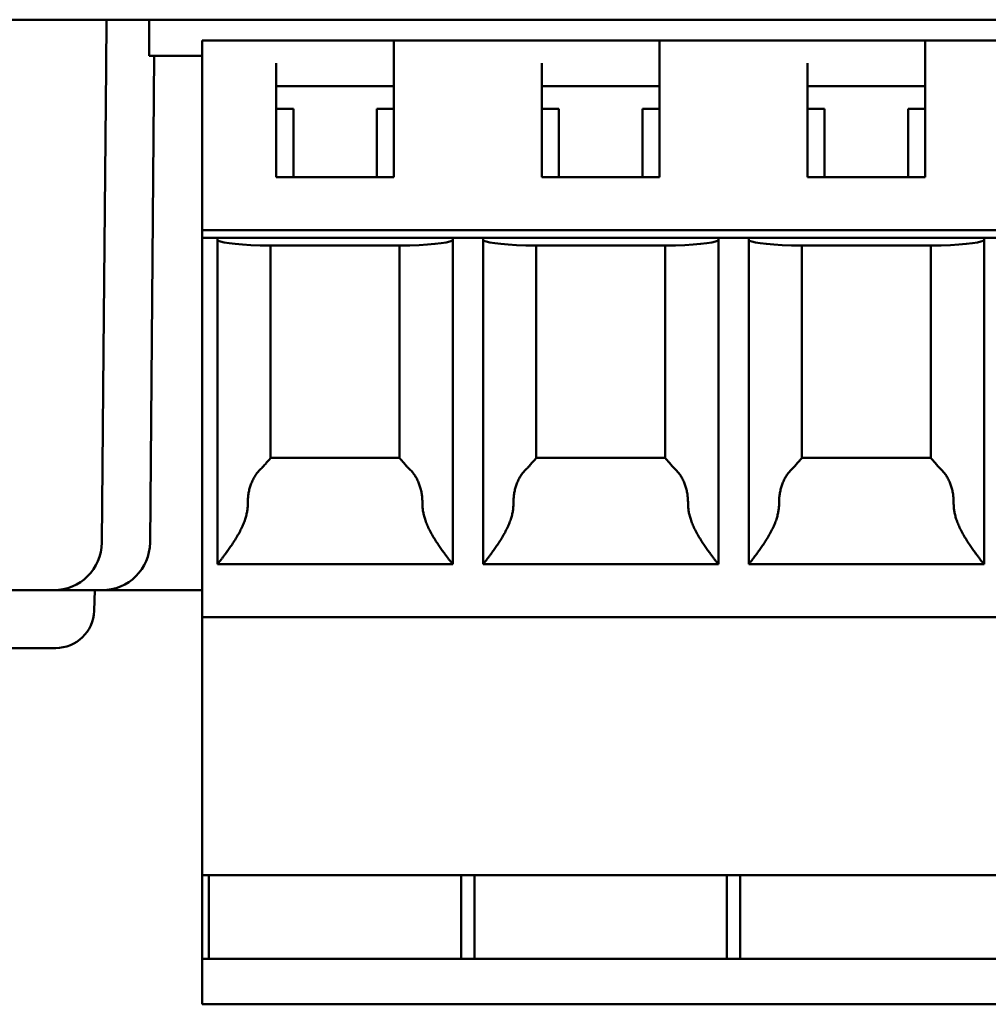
# Model space of a CAD drawing. Header units: inches. Extents: x 1.8 to 24, y 1.2 to 18.
# Tile 8 of 14: x 10.158 to 10.66, y 13.61 to 14.121. Entities that reach past the tile are written whole.
import ezdxf

# ---------------------------------------------------------------- set-up
doc = ezdxf.new("R2010")
doc.units = ezdxf.units.IN
doc.header["$LTSCALE"] = 0.8
doc.header["$MEASUREMENT"] = 0
doc.layers.add('Visible (ANSI)', color=7, linetype='Continuous', lineweight=50)

msp = doc.modelspace()

# ---------------------------------------------------------------- linework, layer by layer
at = {"layer": 'Visible (ANSI)'}
for p, q in [((9.46614, 14.1206), (12.02318, 14.1206)), ((10.20233, 14.09582), (10.20254, 14.1206)), ((10.22471, 14.1206), (10.22471, 14.10189)), ((10.25227, 14.10977), (10.29066, 14.10977)), ((10.25227, 14.10977), (10.25227, 14.09796)), ((10.29066, 14.10977), (10.35168, 14.10977)), ((10.35168, 14.10977), (10.42845, 14.10977)), ((10.35168, 14.10977), (10.35168, 14.09796)), ((10.42845, 14.10977), (10.48948, 14.10977)), ((10.56625, 14.10977), (10.48948, 14.10977)), ((10.48948, 14.10977), (10.48948, 14.09796)), ((10.56625, 14.10977), (10.62727, 14.10977)), ((10.62727, 14.10977), (10.66958, 14.10977)), ((10.62727, 14.10977), (10.62727, 14.09796)), ((10.22471, 14.10189), (10.25227, 14.10189)), ((10.22518, 13.84938), (10.22738, 14.10189)), ((10.20104, 13.94851), (10.20233, 14.09582)), ((10.25227, 14.01134), (10.25227, 14.09796)), ((10.29066, 14.0389), (10.29066, 14.09796)), ((10.35168, 14.09796), (10.35168, 14.0389)), ((10.42845, 14.0389), (10.42845, 14.09796)), ((10.48948, 14.09796), (10.48948, 14.0389)), ((10.56625, 14.0389), (10.56625, 14.09796)), ((10.62727, 14.09796), (10.62727, 14.0389)), ((10.35168, 14.08614), (10.29066, 14.08614)), ((10.48948, 14.08614), (10.42845, 14.08614)), ((10.62727, 14.08614), (10.56625, 14.08614)), ((10.29951, 14.07433), (10.29066, 14.07433)), ((10.29951, 14.07433), (10.29951, 14.0389)), ((10.35168, 14.07433), (10.34282, 14.07433)), ((10.34282, 14.0389), (10.34282, 14.07433)), ((10.43731, 14.07433), (10.42845, 14.07433)), ((10.43731, 14.07433), (10.43731, 14.0389)), ((10.48948, 14.07433), (10.48062, 14.07433)), ((10.48062, 14.0389), (10.48062, 14.07433)), ((10.57511, 14.07433), (10.56625, 14.07433)), ((10.57511, 14.07433), (10.57511, 14.0389)), ((10.62727, 14.07433), (10.61841, 14.07433)), ((10.61841, 14.0389), (10.61841, 14.07433)), ((10.35168, 14.0389), (10.29066, 14.0389)), ((10.48948, 14.0389), (10.42845, 14.0389)), ((10.62727, 14.0389), (10.56625, 14.0389)), ((10.25227, 14.0074), (10.25227, 14.01134)), ((10.25227, 14.01134), (10.66958, 14.01134)), ((10.25227, 13.81843), (10.25227, 14.0074)), ((10.26014, 14.0074), (10.25227, 14.0074)), ((10.26014, 14.0074), (10.38219, 14.0074)), ((10.26014, 13.83811), (10.26014, 14.0074)), ((10.39794, 14.0074), (10.38219, 14.0074)), ((10.38219, 14.0074), (10.38219, 13.83811)), ((10.39794, 14.0074), (10.51999, 14.0074)), ((10.39794, 13.83811), (10.39794, 14.0074)), ((10.53574, 14.0074), (10.51999, 14.0074)), ((10.51999, 14.0074), (10.51999, 13.83811)), ((10.53574, 14.0074), (10.65778, 14.0074)), ((10.53574, 13.83811), (10.53574, 14.0074)), ((10.66958, 14.0074), (10.65778, 14.0074)), ((10.65778, 14.0074), (10.65778, 13.83811)), ((10.35998, 14.00347), (10.28235, 14.00347)), ((10.2877, 14.00347), (10.2877, 13.89322)), ((10.35463, 13.89322), (10.35463, 14.00347)), ((10.49778, 14.00347), (10.42015, 14.00347)), ((10.4255, 14.00347), (10.4255, 13.89322)), ((10.49243, 13.89322), (10.49243, 14.00347)), ((10.63557, 14.00347), (10.55794, 14.00347)), ((10.56329, 14.00347), (10.56329, 13.89322)), ((10.63022, 13.89322), (10.63022, 14.00347)), ((10.20104, 13.94851), (10.20018, 13.84938)), ((10.2877, 13.89323), (10.35463, 13.89323)), ((10.4255, 13.89323), (10.49243, 13.89323)), ((10.56329, 13.89323), (10.63022, 13.89323)), ((10.38219, 13.83811), (10.26014, 13.83811)), ((10.51999, 13.83811), (10.39794, 13.83811)), ((10.65778, 13.83811), (10.53574, 13.83811)), ((9.41894, 13.8246), (10.17518, 13.8246)), ((10.17518, 13.8246), (10.20018, 13.8246)), ((10.19622, 13.8139), (10.1966, 13.8246)), ((10.20018, 13.8246), (10.25227, 13.8246)), ((10.25227, 13.81843), (10.25227, 13.81055)), ((10.25227, 13.81055), (10.25227, 13.6767)), ((10.66958, 13.81055), (10.25227, 13.81055)), ((10.17623, 13.7946), (9.82109, 13.7946)), ((10.25227, 13.63339), (10.25227, 13.6767)), ((10.66958, 13.6767), (10.25227, 13.6767)), ((10.25569, 13.63339), (10.25569, 13.6767)), ((10.38665, 13.6767), (10.38665, 13.63339)), ((10.39348, 13.6767), (10.39348, 13.63339)), ((10.52445, 13.6767), (10.52445, 13.63339)), ((10.53128, 13.6767), (10.53128, 13.63339)), ((10.25227, 13.61764), (10.25227, 13.63339)), ((10.66958, 13.63339), (10.25227, 13.63339)), ((10.25227, 13.61764), (10.25227, 13.60977)), ((10.66958, 13.60977), (10.25227, 13.60977))]:
    msp.add_line(p, q, dxfattribs=at)
for centre, radius, end in [((10.17518, 13.8496), 0.025, 359.5), ((10.20018, 13.8496), 0.025, 359.5), ((10.17623, 13.8146), 0.02, 358)]:
    msp.add_arc(centre, radius, 270, end, dxfattribs=at)
for centre, start_param, end_param in [((10.29951, 14.00642), 0, 1.11977), ((10.34282, 14.00642), 2.021823, 3.141593), ((10.43731, 14.00642), 0, 1.11977), ((10.48062, 14.00642), 2.021823, 3.141593), ((10.57511, 14.00642), 0, 1.11977), ((10.61841, 14.00642), 2.021823, 3.141593)]:
    msp.add_ellipse(centre, major_axis=(-0.03937, 0), ratio=0.083333, start_param=start_param, end_param=end_param, dxfattribs=at)
for points, knots in [([(10.2877, 13.89322), (10.2877, 13.89321), (10.28769, 13.89319), (10.28767, 13.89315), (10.28764, 13.89311), (10.2876, 13.89306), (10.28755, 13.893), (10.2875, 13.89294), (10.28744, 13.89286), (10.28736, 13.89277), (10.28728, 13.89268), (10.28719, 13.89257), (10.28708, 13.89245), (10.28698, 13.89233), (10.28685, 13.89219), (10.28671, 13.89203), (10.28657, 13.89187), (10.28642, 13.89169), (10.28624, 13.8915), (10.28607, 13.8913), (10.28588, 13.89108), (10.28567, 13.89085), (10.28546, 13.89061), (10.28523, 13.89035), (10.28499, 13.89007), (10.28475, 13.88979), (10.28449, 13.88949), (10.28423, 13.88917)], [0, 0, 0, 0, 0.111111, 0.111111, 0.111111, 0.222222, 0.222222, 0.222222, 0.333333, 0.333333, 0.333333, 0.444444, 0.444444, 0.444444, 0.555556, 0.555556, 0.555556, 0.666667, 0.666667, 0.666667, 0.777778, 0.777778, 0.777778, 0.888889, 0.888889, 0.888889, 1, 1, 1, 1]), ([(10.35811, 13.88917), (10.35784, 13.88949), (10.35759, 13.88979), (10.35735, 13.89007), (10.35711, 13.89035), (10.35688, 13.89061), (10.35667, 13.89085), (10.35646, 13.89108), (10.35627, 13.8913), (10.35609, 13.8915), (10.35592, 13.89169), (10.35576, 13.89187), (10.35562, 13.89203), (10.35548, 13.89219), (10.35536, 13.89233), (10.35525, 13.89245), (10.35515, 13.89257), (10.35505, 13.89268), (10.35498, 13.89277), (10.3549, 13.89286), (10.35483, 13.89294), (10.35478, 13.893), (10.35473, 13.89306), (10.35469, 13.89311), (10.35467, 13.89315), (10.35465, 13.89319), (10.35463, 13.89321), (10.35463, 13.89322)], [0, 0, 0, 0, 0.111111, 0.111111, 0.111111, 0.222222, 0.222222, 0.222222, 0.333333, 0.333333, 0.333333, 0.444444, 0.444444, 0.444444, 0.555556, 0.555556, 0.555556, 0.666667, 0.666667, 0.666667, 0.777778, 0.777778, 0.777778, 0.888889, 0.888889, 0.888889, 1, 1, 1, 1]), ([(10.4255, 13.89322), (10.4255, 13.89321), (10.42549, 13.89319), (10.42546, 13.89315), (10.42544, 13.89311), (10.4254, 13.89306), (10.42535, 13.893), (10.4253, 13.89294), (10.42523, 13.89286), (10.42516, 13.89277), (10.42508, 13.89268), (10.42499, 13.89257), (10.42488, 13.89245), (10.42477, 13.89233), (10.42465, 13.89219), (10.42451, 13.89203), (10.42437, 13.89187), (10.42421, 13.89169), (10.42404, 13.8915), (10.42386, 13.8913), (10.42367, 13.89108), (10.42346, 13.89085), (10.42325, 13.89061), (10.42302, 13.89035), (10.42278, 13.89007), (10.42254, 13.88979), (10.42229, 13.88949), (10.42203, 13.88917)], [0, 0, 0, 0, 0.111111, 0.111111, 0.111111, 0.222222, 0.222222, 0.222222, 0.333333, 0.333333, 0.333333, 0.444444, 0.444444, 0.444444, 0.555556, 0.555556, 0.555556, 0.666667, 0.666667, 0.666667, 0.777778, 0.777778, 0.777778, 0.888889, 0.888889, 0.888889, 1, 1, 1, 1]), ([(10.4959, 13.88917), (10.49564, 13.88949), (10.49538, 13.88979), (10.49514, 13.89007), (10.4949, 13.89035), (10.49468, 13.89061), (10.49447, 13.89085), (10.49426, 13.89108), (10.49406, 13.8913), (10.49389, 13.8915), (10.49372, 13.89169), (10.49356, 13.89187), (10.49342, 13.89203), (10.49328, 13.89219), (10.49316, 13.89233), (10.49305, 13.89245), (10.49294, 13.89257), (10.49285, 13.89268), (10.49277, 13.89277), (10.49269, 13.89286), (10.49263, 13.89294), (10.49258, 13.893), (10.49253, 13.89306), (10.49249, 13.89311), (10.49247, 13.89315), (10.49244, 13.89319), (10.49243, 13.89321), (10.49243, 13.89322)], [0, 0, 0, 0, 0.111111, 0.111111, 0.111111, 0.222222, 0.222222, 0.222222, 0.333333, 0.333333, 0.333333, 0.444444, 0.444444, 0.444444, 0.555556, 0.555556, 0.555556, 0.666667, 0.666667, 0.666667, 0.777778, 0.777778, 0.777778, 0.888889, 0.888889, 0.888889, 1, 1, 1, 1]), ([(10.56329, 13.89322), (10.56329, 13.89321), (10.56328, 13.89319), (10.56326, 13.89315), (10.56323, 13.89311), (10.56319, 13.89306), (10.56314, 13.893), (10.56309, 13.89294), (10.56303, 13.89286), (10.56295, 13.89277), (10.56287, 13.89268), (10.56278, 13.89257), (10.56267, 13.89245), (10.56257, 13.89233), (10.56244, 13.89219), (10.5623, 13.89203), (10.56216, 13.89187), (10.56201, 13.89169), (10.56183, 13.8915), (10.56166, 13.8913), (10.56147, 13.89108), (10.56126, 13.89085), (10.56105, 13.89061), (10.56082, 13.89035), (10.56058, 13.89007), (10.56034, 13.88979), (10.56008, 13.88949), (10.55982, 13.88917)], [0, 0, 0, 0, 0.111111, 0.111111, 0.111111, 0.222222, 0.222222, 0.222222, 0.333333, 0.333333, 0.333333, 0.444444, 0.444444, 0.444444, 0.555556, 0.555556, 0.555556, 0.666667, 0.666667, 0.666667, 0.777778, 0.777778, 0.777778, 0.888889, 0.888889, 0.888889, 1, 1, 1, 1]), ([(10.6337, 13.88917), (10.63343, 13.88949), (10.63318, 13.88979), (10.63294, 13.89007), (10.6327, 13.89035), (10.63247, 13.89061), (10.63226, 13.89085), (10.63205, 13.89108), (10.63186, 13.8913), (10.63169, 13.8915), (10.63151, 13.89169), (10.63135, 13.89187), (10.63121, 13.89203), (10.63107, 13.89219), (10.63095, 13.89233), (10.63084, 13.89245), (10.63074, 13.89257), (10.63064, 13.89268), (10.63057, 13.89277), (10.63049, 13.89286), (10.63042, 13.89294), (10.63037, 13.893), (10.63032, 13.89306), (10.63029, 13.89311), (10.63026, 13.89315), (10.63024, 13.89319), (10.63022, 13.89321), (10.63022, 13.89322)], [0, 0, 0, 0, 0.111111, 0.111111, 0.111111, 0.222222, 0.222222, 0.222222, 0.333333, 0.333333, 0.333333, 0.444444, 0.444444, 0.444444, 0.555556, 0.555556, 0.555556, 0.666667, 0.666667, 0.666667, 0.777778, 0.777778, 0.777778, 0.888889, 0.888889, 0.888889, 1, 1, 1, 1]), ([(10.28311, 13.88799), (10.28258, 13.88751), (10.28208, 13.88701), (10.28161, 13.88649), (10.28114, 13.88596), (10.2807, 13.88541), (10.28028, 13.88483), (10.27986, 13.88425), (10.27947, 13.88365), (10.27911, 13.88302), (10.27875, 13.88239), (10.27842, 13.88174), (10.27812, 13.88107), (10.27782, 13.88039), (10.27755, 13.8797), (10.27731, 13.87899), (10.27707, 13.87827), (10.27685, 13.87754), (10.27667, 13.8768), (10.27649, 13.87605), (10.27634, 13.87529), (10.27623, 13.87452), (10.27611, 13.87375), (10.27602, 13.87297), (10.27596, 13.87219), (10.27591, 13.87141), (10.27588, 13.87062), (10.27589, 13.86983)], [0, 0, 0, 0, 0.111111, 0.111111, 0.111111, 0.222222, 0.222222, 0.222222, 0.333333, 0.333333, 0.333333, 0.444444, 0.444444, 0.444444, 0.555556, 0.555556, 0.555556, 0.666667, 0.666667, 0.666667, 0.777778, 0.777778, 0.777778, 0.888889, 0.888889, 0.888889, 1, 1, 1, 1]), ([(10.35923, 13.88799), (10.35975, 13.88751), (10.36025, 13.88701), (10.36072, 13.88649), (10.3612, 13.88596), (10.36164, 13.88541), (10.36206, 13.88483), (10.36247, 13.88425), (10.36286, 13.88365), (10.36322, 13.88302), (10.36358, 13.88239), (10.36391, 13.88174), (10.36421, 13.88107), (10.36452, 13.88039), (10.36479, 13.8797), (10.36503, 13.87899), (10.36527, 13.87827), (10.36548, 13.87754), (10.36566, 13.8768), (10.36584, 13.87605), (10.36599, 13.87529), (10.36611, 13.87452), (10.36623, 13.87375), (10.36632, 13.87297), (10.36637, 13.87219), (10.36643, 13.87141), (10.36645, 13.87062), (10.36644, 13.86983)], [0, 0, 0, 0, 0.111111, 0.111111, 0.111111, 0.222222, 0.222222, 0.222222, 0.333333, 0.333333, 0.333333, 0.444444, 0.444444, 0.444444, 0.555556, 0.555556, 0.555556, 0.666667, 0.666667, 0.666667, 0.777778, 0.777778, 0.777778, 0.888889, 0.888889, 0.888889, 1, 1, 1, 1]), ([(10.42091, 13.88799), (10.42038, 13.88751), (10.41988, 13.88701), (10.41941, 13.88649), (10.41894, 13.88596), (10.41849, 13.88541), (10.41807, 13.88483), (10.41766, 13.88425), (10.41727, 13.88365), (10.41691, 13.88302), (10.41655, 13.88239), (10.41622, 13.88174), (10.41592, 13.88107), (10.41562, 13.88039), (10.41534, 13.8797), (10.4151, 13.87899), (10.41486, 13.87827), (10.41465, 13.87754), (10.41447, 13.8768), (10.41429, 13.87605), (10.41414, 13.87529), (10.41402, 13.87452), (10.4139, 13.87375), (10.41382, 13.87297), (10.41376, 13.87219), (10.4137, 13.87141), (10.41368, 13.87062), (10.41369, 13.86983)], [0, 0, 0, 0, 0.111111, 0.111111, 0.111111, 0.222222, 0.222222, 0.222222, 0.333333, 0.333333, 0.333333, 0.444444, 0.444444, 0.444444, 0.555556, 0.555556, 0.555556, 0.666667, 0.666667, 0.666667, 0.777778, 0.777778, 0.777778, 0.888889, 0.888889, 0.888889, 1, 1, 1, 1]), ([(10.49702, 13.88799), (10.49755, 13.88751), (10.49805, 13.88701), (10.49852, 13.88649), (10.49899, 13.88596), (10.49944, 13.88541), (10.49985, 13.88483), (10.50027, 13.88425), (10.50066, 13.88365), (10.50102, 13.88302), (10.50138, 13.88239), (10.50171, 13.88174), (10.50201, 13.88107), (10.50231, 13.88039), (10.50258, 13.8797), (10.50282, 13.87899), (10.50307, 13.87827), (10.50328, 13.87754), (10.50346, 13.8768), (10.50364, 13.87605), (10.50379, 13.87529), (10.50391, 13.87452), (10.50402, 13.87375), (10.50411, 13.87297), (10.50417, 13.87219), (10.50422, 13.87141), (10.50425, 13.87062), (10.50424, 13.86983)], [0, 0, 0, 0, 0.111111, 0.111111, 0.111111, 0.222222, 0.222222, 0.222222, 0.333333, 0.333333, 0.333333, 0.444444, 0.444444, 0.444444, 0.555556, 0.555556, 0.555556, 0.666667, 0.666667, 0.666667, 0.777778, 0.777778, 0.777778, 0.888889, 0.888889, 0.888889, 1, 1, 1, 1]), ([(10.5587, 13.88799), (10.55817, 13.88751), (10.55768, 13.88701), (10.5572, 13.88649), (10.55673, 13.88596), (10.55629, 13.88541), (10.55587, 13.88483), (10.55545, 13.88425), (10.55506, 13.88365), (10.5547, 13.88302), (10.55434, 13.88239), (10.55401, 13.88174), (10.55371, 13.88107), (10.55341, 13.88039), (10.55314, 13.8797), (10.5529, 13.87899), (10.55266, 13.87827), (10.55245, 13.87754), (10.55226, 13.8768), (10.55208, 13.87605), (10.55193, 13.87529), (10.55182, 13.87452), (10.5517, 13.87375), (10.55161, 13.87297), (10.55155, 13.87219), (10.5515, 13.87141), (10.55147, 13.87062), (10.55148, 13.86983)], [0, 0, 0, 0, 0.111111, 0.111111, 0.111111, 0.222222, 0.222222, 0.222222, 0.333333, 0.333333, 0.333333, 0.444444, 0.444444, 0.444444, 0.555556, 0.555556, 0.555556, 0.666667, 0.666667, 0.666667, 0.777778, 0.777778, 0.777778, 0.888889, 0.888889, 0.888889, 1, 1, 1, 1]), ([(10.63482, 13.88799), (10.63534, 13.88751), (10.63584, 13.88701), (10.63631, 13.88649), (10.63679, 13.88596), (10.63723, 13.88541), (10.63765, 13.88483), (10.63807, 13.88425), (10.63845, 13.88365), (10.63881, 13.88302), (10.63917, 13.88239), (10.6395, 13.88174), (10.63981, 13.88107), (10.64011, 13.88039), (10.64038, 13.8797), (10.64062, 13.87899), (10.64086, 13.87827), (10.64107, 13.87754), (10.64125, 13.8768), (10.64143, 13.87605), (10.64158, 13.87529), (10.6417, 13.87452), (10.64182, 13.87375), (10.64191, 13.87297), (10.64196, 13.87219), (10.64202, 13.87141), (10.64204, 13.87062), (10.64204, 13.86983)], [0, 0, 0, 0, 0.111111, 0.111111, 0.111111, 0.222222, 0.222222, 0.222222, 0.333333, 0.333333, 0.333333, 0.444444, 0.444444, 0.444444, 0.555556, 0.555556, 0.555556, 0.666667, 0.666667, 0.666667, 0.777778, 0.777778, 0.777778, 0.888889, 0.888889, 0.888889, 1, 1, 1, 1]), ([(10.27589, 13.86983), (10.2759, 13.86916), (10.27588, 13.86849), (10.27582, 13.86781), (10.27577, 13.86714), (10.27569, 13.86646), (10.27558, 13.86576), (10.27547, 13.86507), (10.27533, 13.86436), (10.27515, 13.86363), (10.27497, 13.8629), (10.27476, 13.86216), (10.2745, 13.86139), (10.27425, 13.86062), (10.27396, 13.85983), (10.27362, 13.85901), (10.27329, 13.85819), (10.27291, 13.85735), (10.2725, 13.8565), (10.27208, 13.85565), (10.27163, 13.85478), (10.27115, 13.85391), (10.27068, 13.85305), (10.27017, 13.85219), (10.26966, 13.85135), (10.26915, 13.85052), (10.26863, 13.8497), (10.26812, 13.84893), (10.26761, 13.84815), (10.26711, 13.84742), (10.26663, 13.84673), (10.26615, 13.84603), (10.26568, 13.84539), (10.26525, 13.84479), (10.26482, 13.84419), (10.26441, 13.84363), (10.26403, 13.84312), (10.26365, 13.84262), (10.26329, 13.84215), (10.26297, 13.84173), (10.26265, 13.8413), (10.26236, 13.84092), (10.26209, 13.84058), (10.26182, 13.84024), (10.26159, 13.83994), (10.26138, 13.83967), (10.26117, 13.8394), (10.26099, 13.83917), (10.26083, 13.83898), (10.26068, 13.83878), (10.26055, 13.83862), (10.26045, 13.8385), (10.26035, 13.83837), (10.26027, 13.83827), (10.26022, 13.83821), (10.26017, 13.83814), (10.26014, 13.83811), (10.26014, 13.83811)], [0, 0, 0, 0, 0.052632, 0.052632, 0.052632, 0.105263, 0.105263, 0.105263, 0.157895, 0.157895, 0.157895, 0.210526, 0.210526, 0.210526, 0.263158, 0.263158, 0.263158, 0.315789, 0.315789, 0.315789, 0.368421, 0.368421, 0.368421, 0.421053, 0.421053, 0.421053, 0.473684, 0.473684, 0.473684, 0.526316, 0.526316, 0.526316, 0.578947, 0.578947, 0.578947, 0.631579, 0.631579, 0.631579, 0.684211, 0.684211, 0.684211, 0.736842, 0.736842, 0.736842, 0.789474, 0.789474, 0.789474, 0.842105, 0.842105, 0.842105, 0.894737, 0.894737, 0.894737, 0.947368, 0.947368, 0.947368, 1, 1, 1, 1]), ([(10.36644, 13.86983), (10.36644, 13.86917), (10.36646, 13.86849), (10.36651, 13.86781), (10.36656, 13.86714), (10.36664, 13.86646), (10.36676, 13.86576), (10.36687, 13.86507), (10.36701, 13.86436), (10.36719, 13.86363), (10.36737, 13.8629), (10.36758, 13.86216), (10.36783, 13.86139), (10.36809, 13.86062), (10.36838, 13.85983), (10.36871, 13.85901), (10.36905, 13.85819), (10.36942, 13.85735), (10.36984, 13.8565), (10.37025, 13.85565), (10.3707, 13.85478), (10.37118, 13.85391), (10.37166, 13.85305), (10.37216, 13.85219), (10.37268, 13.85135), (10.37319, 13.85052), (10.37371, 13.8497), (10.37422, 13.84893), (10.37473, 13.84815), (10.37523, 13.84742), (10.37571, 13.84673), (10.37619, 13.84603), (10.37665, 13.84539), (10.37709, 13.84479), (10.37752, 13.84419), (10.37793, 13.84363), (10.37831, 13.84312), (10.37869, 13.84262), (10.37904, 13.84215), (10.37936, 13.84173), (10.37969, 13.8413), (10.37998, 13.84092), (10.38025, 13.84058), (10.38051, 13.84024), (10.38075, 13.83994), (10.38096, 13.83967), (10.38117, 13.8394), (10.38135, 13.83917), (10.3815, 13.83898), (10.38166, 13.83878), (10.38179, 13.83862), (10.38189, 13.8385), (10.38199, 13.83837), (10.38207, 13.83827), (10.38212, 13.83821), (10.38217, 13.83814), (10.38219, 13.83811), (10.38219, 13.83811)], [0, 0, 0, 0, 0.052632, 0.052632, 0.052632, 0.105263, 0.105263, 0.105263, 0.157895, 0.157895, 0.157895, 0.210526, 0.210526, 0.210526, 0.263158, 0.263158, 0.263158, 0.315789, 0.315789, 0.315789, 0.368421, 0.368421, 0.368421, 0.421053, 0.421053, 0.421053, 0.473684, 0.473684, 0.473684, 0.526316, 0.526316, 0.526316, 0.578947, 0.578947, 0.578947, 0.631579, 0.631579, 0.631579, 0.684211, 0.684211, 0.684211, 0.736842, 0.736842, 0.736842, 0.789474, 0.789474, 0.789474, 0.842105, 0.842105, 0.842105, 0.894737, 0.894737, 0.894737, 0.947368, 0.947368, 0.947368, 1, 1, 1, 1]), ([(10.41369, 13.86983), (10.41369, 13.86916), (10.41367, 13.86849), (10.41362, 13.86781), (10.41357, 13.86714), (10.41349, 13.86646), (10.41338, 13.86576), (10.41326, 13.86507), (10.41312, 13.86436), (10.41294, 13.86363), (10.41276, 13.8629), (10.41255, 13.86216), (10.4123, 13.86139), (10.41205, 13.86062), (10.41175, 13.85983), (10.41142, 13.85901), (10.41108, 13.85819), (10.41071, 13.85735), (10.41029, 13.8565), (10.40988, 13.85565), (10.40943, 13.85478), (10.40895, 13.85391), (10.40847, 13.85305), (10.40797, 13.85219), (10.40746, 13.85135), (10.40694, 13.85052), (10.40642, 13.8497), (10.40591, 13.84893), (10.4054, 13.84815), (10.4049, 13.84742), (10.40442, 13.84673), (10.40394, 13.84603), (10.40348, 13.84539), (10.40305, 13.84479), (10.40261, 13.84419), (10.4022, 13.84363), (10.40182, 13.84312), (10.40144, 13.84262), (10.40109, 13.84215), (10.40077, 13.84173), (10.40044, 13.8413), (10.40015, 13.84092), (10.39989, 13.84058), (10.39962, 13.84024), (10.39938, 13.83994), (10.39917, 13.83967), (10.39897, 13.8394), (10.39878, 13.83917), (10.39863, 13.83898), (10.39847, 13.83878), (10.39835, 13.83862), (10.39824, 13.8385), (10.39814, 13.83837), (10.39807, 13.83827), (10.39802, 13.83821), (10.39797, 13.83814), (10.39794, 13.83811), (10.39794, 13.83811)], [0, 0, 0, 0, 0.052632, 0.052632, 0.052632, 0.105263, 0.105263, 0.105263, 0.157895, 0.157895, 0.157895, 0.210526, 0.210526, 0.210526, 0.263158, 0.263158, 0.263158, 0.315789, 0.315789, 0.315789, 0.368421, 0.368421, 0.368421, 0.421053, 0.421053, 0.421053, 0.473684, 0.473684, 0.473684, 0.526316, 0.526316, 0.526316, 0.578947, 0.578947, 0.578947, 0.631579, 0.631579, 0.631579, 0.684211, 0.684211, 0.684211, 0.736842, 0.736842, 0.736842, 0.789474, 0.789474, 0.789474, 0.842105, 0.842105, 0.842105, 0.894737, 0.894737, 0.894737, 0.947368, 0.947368, 0.947368, 1, 1, 1, 1]), ([(10.50424, 13.86983), (10.50423, 13.86917), (10.50426, 13.86849), (10.50431, 13.86781), (10.50436, 13.86714), (10.50444, 13.86646), (10.50455, 13.86576), (10.50466, 13.86507), (10.50481, 13.86436), (10.50498, 13.86363), (10.50516, 13.8629), (10.50538, 13.86216), (10.50563, 13.86139), (10.50588, 13.86062), (10.50617, 13.85983), (10.50651, 13.85901), (10.50684, 13.85819), (10.50722, 13.85735), (10.50763, 13.8565), (10.50805, 13.85565), (10.5085, 13.85478), (10.50898, 13.85391), (10.50946, 13.85305), (10.50996, 13.85219), (10.51047, 13.85135), (10.51098, 13.85052), (10.5115, 13.8497), (10.51201, 13.84893), (10.51252, 13.84815), (10.51302, 13.84742), (10.51351, 13.84673), (10.51399, 13.84603), (10.51445, 13.84539), (10.51488, 13.84479), (10.51532, 13.84419), (10.51573, 13.84363), (10.51611, 13.84312), (10.51649, 13.84262), (10.51684, 13.84215), (10.51716, 13.84173), (10.51748, 13.8413), (10.51778, 13.84092), (10.51804, 13.84058), (10.51831, 13.84024), (10.51854, 13.83994), (10.51875, 13.83967), (10.51896, 13.8394), (10.51914, 13.83917), (10.5193, 13.83898), (10.51945, 13.83878), (10.51958, 13.83862), (10.51968, 13.8385), (10.51978, 13.83837), (10.51986, 13.83827), (10.51991, 13.83821), (10.51996, 13.83814), (10.51999, 13.83811), (10.51999, 13.83811)], [0, 0, 0, 0, 0.052632, 0.052632, 0.052632, 0.105263, 0.105263, 0.105263, 0.157895, 0.157895, 0.157895, 0.210526, 0.210526, 0.210526, 0.263158, 0.263158, 0.263158, 0.315789, 0.315789, 0.315789, 0.368421, 0.368421, 0.368421, 0.421053, 0.421053, 0.421053, 0.473684, 0.473684, 0.473684, 0.526316, 0.526316, 0.526316, 0.578947, 0.578947, 0.578947, 0.631579, 0.631579, 0.631579, 0.684211, 0.684211, 0.684211, 0.736842, 0.736842, 0.736842, 0.789474, 0.789474, 0.789474, 0.842105, 0.842105, 0.842105, 0.894737, 0.894737, 0.894737, 0.947368, 0.947368, 0.947368, 1, 1, 1, 1]), ([(10.55148, 13.86983), (10.55149, 13.86916), (10.55147, 13.86849), (10.55142, 13.86781), (10.55136, 13.86714), (10.55128, 13.86646), (10.55117, 13.86576), (10.55106, 13.86507), (10.55092, 13.86436), (10.55074, 13.86363), (10.55056, 13.8629), (10.55035, 13.86216), (10.55009, 13.86139), (10.54984, 13.86062), (10.54955, 13.85983), (10.54921, 13.85901), (10.54888, 13.85819), (10.5485, 13.85735), (10.54809, 13.8565), (10.54768, 13.85565), (10.54722, 13.85478), (10.54674, 13.85391), (10.54627, 13.85305), (10.54576, 13.85219), (10.54525, 13.85135), (10.54474, 13.85052), (10.54422, 13.8497), (10.54371, 13.84893), (10.5432, 13.84815), (10.5427, 13.84742), (10.54222, 13.84673), (10.54174, 13.84603), (10.54128, 13.84539), (10.54084, 13.84479), (10.54041, 13.84419), (10.54, 13.84363), (10.53962, 13.84312), (10.53924, 13.84262), (10.53888, 13.84215), (10.53856, 13.84173), (10.53824, 13.8413), (10.53795, 13.84092), (10.53768, 13.84058), (10.53742, 13.84024), (10.53718, 13.83994), (10.53697, 13.83967), (10.53676, 13.8394), (10.53658, 13.83917), (10.53642, 13.83898), (10.53627, 13.83878), (10.53614, 13.83862), (10.53604, 13.8385), (10.53594, 13.83837), (10.53586, 13.83827), (10.53581, 13.83821), (10.53576, 13.83814), (10.53574, 13.83811), (10.53574, 13.83811)], [0, 0, 0, 0, 0.052632, 0.052632, 0.052632, 0.105263, 0.105263, 0.105263, 0.157895, 0.157895, 0.157895, 0.210526, 0.210526, 0.210526, 0.263158, 0.263158, 0.263158, 0.315789, 0.315789, 0.315789, 0.368421, 0.368421, 0.368421, 0.421053, 0.421053, 0.421053, 0.473684, 0.473684, 0.473684, 0.526316, 0.526316, 0.526316, 0.578947, 0.578947, 0.578947, 0.631579, 0.631579, 0.631579, 0.684211, 0.684211, 0.684211, 0.736842, 0.736842, 0.736842, 0.789474, 0.789474, 0.789474, 0.842105, 0.842105, 0.842105, 0.894737, 0.894737, 0.894737, 0.947368, 0.947368, 0.947368, 1, 1, 1, 1]), ([(10.64204, 13.86983), (10.64203, 13.86917), (10.64205, 13.86849), (10.6421, 13.86781), (10.64215, 13.86714), (10.64223, 13.86646), (10.64235, 13.86576), (10.64246, 13.86507), (10.6426, 13.86436), (10.64278, 13.86363), (10.64296, 13.8629), (10.64317, 13.86216), (10.64342, 13.86139), (10.64368, 13.86062), (10.64397, 13.85983), (10.6443, 13.85901), (10.64464, 13.85819), (10.64501, 13.85735), (10.64543, 13.8565), (10.64584, 13.85565), (10.64629, 13.85478), (10.64677, 13.85391), (10.64725, 13.85305), (10.64776, 13.85219), (10.64827, 13.85135), (10.64878, 13.85052), (10.6493, 13.8497), (10.64981, 13.84893), (10.65032, 13.84815), (10.65082, 13.84742), (10.6513, 13.84673), (10.65178, 13.84603), (10.65224, 13.84539), (10.65268, 13.84479), (10.65311, 13.84419), (10.65352, 13.84363), (10.6539, 13.84312), (10.65428, 13.84262), (10.65463, 13.84215), (10.65496, 13.84173), (10.65528, 13.8413), (10.65557, 13.84092), (10.65584, 13.84058), (10.6561, 13.84024), (10.65634, 13.83994), (10.65655, 13.83967), (10.65676, 13.8394), (10.65694, 13.83917), (10.65709, 13.83898), (10.65725, 13.83878), (10.65738, 13.83862), (10.65748, 13.8385), (10.65758, 13.83837), (10.65766, 13.83827), (10.65771, 13.83821), (10.65776, 13.83814), (10.65778, 13.83811), (10.65778, 13.83811)], [0, 0, 0, 0, 0.052632, 0.052632, 0.052632, 0.105263, 0.105263, 0.105263, 0.157895, 0.157895, 0.157895, 0.210526, 0.210526, 0.210526, 0.263158, 0.263158, 0.263158, 0.315789, 0.315789, 0.315789, 0.368421, 0.368421, 0.368421, 0.421053, 0.421053, 0.421053, 0.473684, 0.473684, 0.473684, 0.526316, 0.526316, 0.526316, 0.578947, 0.578947, 0.578947, 0.631579, 0.631579, 0.631579, 0.684211, 0.684211, 0.684211, 0.736842, 0.736842, 0.736842, 0.789474, 0.789474, 0.789474, 0.842105, 0.842105, 0.842105, 0.894737, 0.894737, 0.894737, 0.947368, 0.947368, 0.947368, 1, 1, 1, 1])]:
    msp.add_open_spline(points, degree=3, knots=knots, dxfattribs=at)
for points in [[(10.28423, 13.88917), (10.28389, 13.88876), (10.28352, 13.88835), (10.28311, 13.88799)], [(10.35811, 13.88917), (10.35845, 13.88876), (10.35882, 13.88835), (10.35923, 13.88799)], [(10.42203, 13.88917), (10.42169, 13.88876), (10.42131, 13.88835), (10.42091, 13.88799)], [(10.4959, 13.88917), (10.49624, 13.88876), (10.49662, 13.88835), (10.49702, 13.88799)], [(10.55982, 13.88917), (10.55948, 13.88876), (10.55911, 13.88835), (10.5587, 13.88799)], [(10.6337, 13.88917), (10.63404, 13.88876), (10.63441, 13.88835), (10.63482, 13.88799)]]:
    msp.add_open_spline(points, degree=3, dxfattribs=at)

doc.saveas('drawing.dxf')
